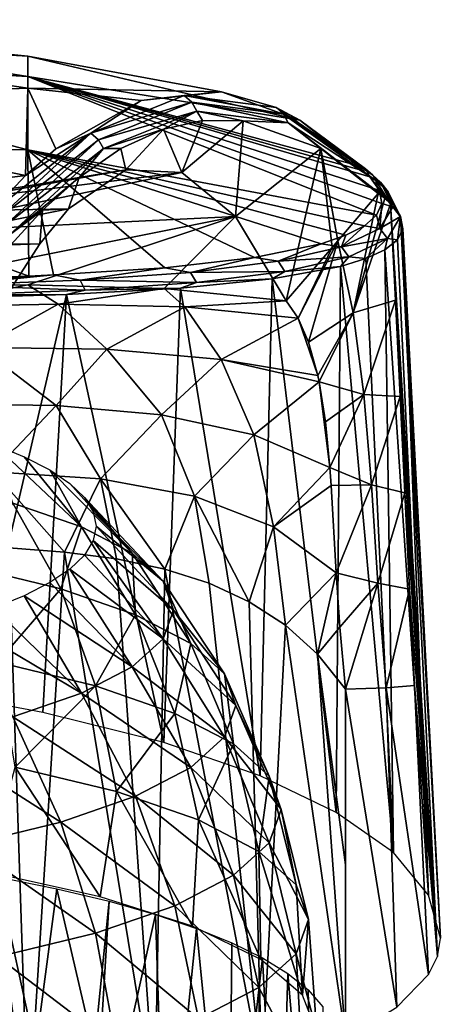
# Model space of a CAD drawing. Header units: millimetres. Extents: x -27 to 27, y -375 to 368.
# Tile 23 of 32: x 15 to 27, y 101 to 129. Entities that reach past the tile are written whole.
import ezdxf

# ---------------------------------------------------------------- set-up
doc = ezdxf.new("R2010")
doc.units = ezdxf.units.MM
doc.header["$LTSCALE"] = 52.148148
for name, color, linetype in [('30', 7, 'CONTINUOUS'), ('31', 7, 'CONTINUOUS'), ('32', 7, 'CONTINUOUS'), ('33', 7, 'CONTINUOUS'), ('34', 7, 'CONTINUOUS'), ('39', 7, 'CONTINUOUS'), ('43', 7, 'CONTINUOUS'), ('44', 7, 'CONTINUOUS'), ('45', 7, 'CONTINUOUS'), ('53', 7, 'CONTINUOUS'), ('54', 7, 'CONTINUOUS'), ('55', 7, 'CONTINUOUS'), ('57', 7, 'CONTINUOUS'), ('6', 7, 'CONTINUOUS')]:
    doc.layers.add(name, color=color, linetype=linetype)

msp = doc.modelspace()

# ---------------------------------------------------------------- linework, layer by layer
at = {"layer": '30', "color": 7, "linetype": 'CONTINUOUS', "true_color": 0xa2afbf}
for points in [[(16.836, 114.34, 10.319), (14.893, 115.012, 7.625), (14.343, 116.679, 11.043), (16.836, 114.34, 10.319)], [(15.213, 116.328, 12.452), (16.836, 114.34, 10.319), (14.343, 116.679, 11.043), (15.213, 116.328, 12.452)], [(15.937, 115.958, 13.937), (16.836, 114.34, 10.319), (15.213, 116.328, 12.452), (15.937, 115.958, 13.937)], [(18.268, 113.597, 13.299), (16.836, 114.34, 10.319), (15.937, 115.958, 13.937), (18.268, 113.597, 13.299)], [(16.507, 115.572, 15.483), (18.268, 113.597, 13.299), (15.937, 115.958, 13.937), (16.507, 115.572, 15.483)], [(16.919, 115.175, 17.076), (18.268, 113.597, 13.299), (16.507, 115.572, 15.483), (16.919, 115.175, 17.076)], [(19.146, 112.805, 16.475), (18.268, 113.597, 13.299), (16.919, 115.175, 17.076), (19.146, 112.805, 16.475)], [(17.167, 114.77, 18.701), (19.146, 112.805, 16.475), (16.919, 115.175, 17.076), (17.167, 114.77, 18.701)], [(16.247, 112.587, 5.85), (13.633, 113.22, 3.313), (14.893, 115.012, 7.625), (16.247, 112.587, 5.85)], [(16.836, 114.34, 10.319), (16.247, 112.587, 5.85), (14.893, 115.012, 7.625), (16.836, 114.34, 10.319)], [(17.25, 114.361, 20.342), (19.146, 112.805, 16.475), (17.167, 114.77, 18.701), (17.25, 114.361, 20.342)], [(18.367, 111.855, 8.788), (16.247, 112.587, 5.85), (16.836, 114.34, 10.319), (18.367, 111.855, 8.788)], [(18.268, 113.597, 13.299), (18.367, 111.855, 8.788), (16.836, 114.34, 10.319), (18.268, 113.597, 13.299)], [(19.441, 111.988, 19.75), (19.146, 112.805, 16.475), (17.25, 114.361, 20.342), (19.441, 111.988, 19.75)], [(19.929, 111.044, 12.039), (18.367, 111.855, 8.788), (18.268, 113.597, 13.299), (19.929, 111.044, 12.039)], [(19.146, 112.805, 16.475), (19.929, 111.044, 12.039), (18.268, 113.597, 13.299), (19.146, 112.805, 16.475)], [(16.247, 112.587, 5.85), (14.46, 110.514, 1.623), (13.633, 113.22, 3.313), (16.247, 112.587, 5.85)], [(17.232, 109.843, 4.313), (14.46, 110.514, 1.623), (16.247, 112.587, 5.85), (17.232, 109.843, 4.313)], [(18.367, 111.855, 8.788), (17.232, 109.843, 4.313), (16.247, 112.587, 5.85), (18.367, 111.855, 8.788)], [(20.886, 110.18, 15.504), (19.929, 111.044, 12.039), (19.146, 112.805, 16.475), (20.886, 110.18, 15.504)], [(19.441, 111.988, 19.75), (20.886, 110.18, 15.504), (19.146, 112.805, 16.475), (19.441, 111.988, 19.75)], [(21.208, 109.289, 19.077), (20.886, 110.18, 15.504), (19.441, 111.988, 19.75), (21.208, 109.289, 19.077)], [(19.481, 109.066, 7.43), (17.232, 109.843, 4.313), (18.367, 111.855, 8.788), (19.481, 109.066, 7.43)], [(19.929, 111.044, 12.039), (19.481, 109.066, 7.43), (18.367, 111.855, 8.788), (19.929, 111.044, 12.039)], [(21.138, 108.206, 10.878), (19.481, 109.066, 7.43), (19.929, 111.044, 12.039), (21.138, 108.206, 10.878)], [(20.886, 110.18, 15.504), (21.138, 108.206, 10.878), (19.929, 111.044, 12.039), (20.886, 110.18, 15.504)], [(17.232, 109.843, 4.313), (14.955, 107.547, 0.275), (14.46, 110.514, 1.623), (17.232, 109.843, 4.313)], [(22.153, 107.29, 14.553), (21.138, 108.206, 10.878), (20.886, 110.18, 15.504), (22.153, 107.29, 14.553)], [(21.208, 109.289, 19.077), (22.153, 107.29, 14.553), (20.886, 110.18, 15.504), (21.208, 109.289, 19.077)], [(17.823, 106.853, 3.057), (14.955, 107.547, 0.275), (17.232, 109.843, 4.313), (17.823, 106.853, 3.057)], [(19.481, 109.066, 7.43), (17.823, 106.853, 3.057), (17.232, 109.843, 4.313), (19.481, 109.066, 7.43)], [(22.495, 106.345, 18.343), (22.153, 107.29, 14.553), (21.208, 109.289, 19.077), (22.495, 106.345, 18.343)], [(20.149, 106.05, 6.281), (17.823, 106.853, 3.057), (19.481, 109.066, 7.43), (20.149, 106.05, 6.281)], [(21.138, 108.206, 10.878), (20.149, 106.05, 6.281), (19.481, 109.066, 7.43), (21.138, 108.206, 10.878)], [(21.863, 105.161, 9.847), (20.149, 106.05, 6.281), (21.138, 108.206, 10.878), (21.863, 105.161, 9.847)], [(22.153, 107.29, 14.553), (21.863, 105.161, 9.847), (21.138, 108.206, 10.878), (22.153, 107.29, 14.553)], [(14.162, 104.586, -1.423), (14.955, 107.547, 0.275), (17.367, 103.879, 1.412), (14.162, 104.586, -1.423)], [(14.955, 107.547, 0.275), (17.823, 106.853, 3.057), (17.367, 103.879, 1.412), (14.955, 107.547, 0.275)], [(22.912, 104.213, 13.648), (21.863, 105.161, 9.847), (22.153, 107.29, 14.553), (22.912, 104.213, 13.648)], [(22.495, 106.345, 18.343), (22.912, 104.213, 13.648), (22.153, 107.29, 14.553), (22.495, 106.345, 18.343)], [(17.367, 103.879, 1.412), (17.823, 106.853, 3.057), (19.98, 103.042, 4.77), (17.367, 103.879, 1.412)], [(17.823, 106.853, 3.057), (20.149, 106.05, 6.281), (19.98, 103.042, 4.77), (17.823, 106.853, 3.057)], [(23.266, 103.235, 17.568), (22.912, 104.213, 13.648), (22.495, 106.345, 18.343), (23.266, 103.235, 17.568)], [(19.98, 103.042, 4.77), (20.149, 106.05, 6.281), (21.913, 102.102, 8.536), (19.98, 103.042, 4.77)], [(20.149, 106.05, 6.281), (21.863, 105.161, 9.847), (21.913, 102.102, 8.536), (20.149, 106.05, 6.281)], [(21.863, 105.161, 9.847), (22.912, 104.213, 13.648), (23.1, 101.093, 12.584), (21.863, 105.161, 9.847)], [(21.913, 102.102, 8.536), (21.863, 105.161, 9.847), (23.1, 101.093, 12.584), (21.913, 102.102, 8.536)], [(22.912, 104.213, 13.648), (23.266, 103.235, 17.568), (23.1, 101.093, 12.584), (22.912, 104.213, 13.648)], [(23.266, 103.235, 17.568), (23.5, 100.049, 16.773), (23.1, 101.093, 12.584), (23.266, 103.235, 17.568)]]:
    msp.add_3dface(points, dxfattribs=at)
at = {"layer": '31', "color": 7, "linetype": 'CONTINUOUS', "true_color": 0xa2afbf}
for points in [[(19.441, 111.988, 19.75), (17.25, 114.361, 20.342), (17.167, 113.952, 21.982), (19.441, 111.988, 19.75)], [(16.919, 113.546, 23.607), (19.146, 111.172, 23.026), (17.167, 113.952, 21.982), (16.919, 113.546, 23.607)], [(19.146, 111.172, 23.026), (19.441, 111.988, 19.75), (17.167, 113.952, 21.982), (19.146, 111.172, 23.026)], [(16.507, 113.149, 25.2), (19.146, 111.172, 23.026), (16.919, 113.546, 23.607), (16.507, 113.149, 25.2)], [(15.937, 112.764, 26.747), (18.268, 110.38, 26.202), (16.507, 113.149, 25.2), (15.937, 112.764, 26.747)], [(18.268, 110.38, 26.202), (19.146, 111.172, 23.026), (16.507, 113.149, 25.2), (18.268, 110.38, 26.202)], [(15.213, 112.393, 28.232), (18.268, 110.38, 26.202), (15.937, 112.764, 26.747), (15.213, 112.393, 28.232)], [(14.343, 112.042, 29.641), (16.836, 109.637, 29.182), (15.213, 112.393, 28.232), (14.343, 112.042, 29.641)], [(16.836, 109.637, 29.182), (18.268, 110.38, 26.202), (15.213, 112.393, 28.232), (16.836, 109.637, 29.182)], [(13.334, 111.713, 30.96), (16.836, 109.637, 29.182), (14.343, 112.042, 29.641), (13.334, 111.713, 30.96)], [(21.208, 109.289, 19.077), (19.441, 111.988, 19.75), (19.146, 111.172, 23.026), (21.208, 109.289, 19.077)], [(14.893, 108.965, 31.875), (16.836, 109.637, 29.182), (13.334, 111.713, 30.96), (14.893, 108.965, 31.875)], [(18.268, 110.38, 26.202), (20.886, 108.398, 22.651), (19.146, 111.172, 23.026), (18.268, 110.38, 26.202)], [(20.886, 108.398, 22.651), (21.208, 109.289, 19.077), (19.146, 111.172, 23.026), (20.886, 108.398, 22.651)], [(16.836, 109.637, 29.182), (19.929, 107.534, 26.116), (18.268, 110.38, 26.202), (16.836, 109.637, 29.182)], [(19.929, 107.534, 26.116), (20.886, 108.398, 22.651), (18.268, 110.38, 26.202), (19.929, 107.534, 26.116)], [(14.893, 108.965, 31.875), (18.367, 106.724, 29.367), (16.836, 109.637, 29.182), (14.893, 108.965, 31.875)], [(18.367, 106.724, 29.367), (19.929, 107.534, 26.116), (16.836, 109.637, 29.182), (18.367, 106.724, 29.367)], [(22.495, 106.345, 18.343), (21.208, 109.289, 19.077), (20.886, 108.398, 22.651), (22.495, 106.345, 18.343)], [(12.496, 108.386, 34.2), (16.247, 105.991, 32.305), (14.893, 108.965, 31.875), (12.496, 108.386, 34.2)], [(16.247, 105.991, 32.305), (18.367, 106.724, 29.367), (14.893, 108.965, 31.875), (16.247, 105.991, 32.305)], [(13.633, 105.359, 34.841), (16.247, 105.991, 32.305), (12.496, 108.386, 34.2), (13.633, 105.359, 34.841)], [(19.929, 107.534, 26.116), (22.153, 105.4, 22.133), (20.886, 108.398, 22.651), (19.929, 107.534, 26.116)], [(22.153, 105.4, 22.133), (22.495, 106.345, 18.343), (20.886, 108.398, 22.651), (22.153, 105.4, 22.133)], [(18.367, 106.724, 29.367), (21.138, 104.484, 25.808), (19.929, 107.534, 26.116), (18.367, 106.724, 29.367)], [(21.138, 104.484, 25.808), (22.153, 105.4, 22.133), (19.929, 107.534, 26.116), (21.138, 104.484, 25.808)], [(16.247, 105.991, 32.305), (19.481, 103.624, 29.257), (18.367, 106.724, 29.367), (16.247, 105.991, 32.305)], [(19.481, 103.624, 29.257), (21.138, 104.484, 25.808), (18.367, 106.724, 29.367), (19.481, 103.624, 29.257)], [(23.266, 103.235, 17.568), (22.495, 106.345, 18.343), (22.153, 105.4, 22.133), (23.266, 103.235, 17.568)], [(13.633, 105.359, 34.841), (17.232, 102.847, 32.373), (16.247, 105.991, 32.305), (13.633, 105.359, 34.841)], [(17.232, 102.847, 32.373), (19.481, 103.624, 29.257), (16.247, 105.991, 32.305), (17.232, 102.847, 32.373)], [(14.46, 102.176, 35.064), (17.232, 102.847, 32.373), (13.633, 105.359, 34.841), (14.46, 102.176, 35.064)], [(21.138, 104.484, 25.808), (22.912, 102.258, 21.488), (22.153, 105.4, 22.133), (21.138, 104.484, 25.808)], [(22.912, 102.258, 21.488), (23.266, 103.235, 17.568), (22.153, 105.4, 22.133), (22.912, 102.258, 21.488)], [(19.481, 103.624, 29.257), (21.863, 101.31, 25.289), (21.138, 104.484, 25.808), (19.481, 103.624, 29.257)], [(21.863, 101.31, 25.289), (22.912, 102.258, 21.488), (21.138, 104.484, 25.808), (21.863, 101.31, 25.289)], [(17.232, 102.847, 32.373), (20.149, 100.421, 28.855), (19.481, 103.624, 29.257), (17.232, 102.847, 32.373)], [(20.149, 100.421, 28.855), (21.863, 101.31, 25.289), (19.481, 103.624, 29.257), (20.149, 100.421, 28.855)], [(23.5, 100.049, 16.773), (23.266, 103.235, 17.568), (22.912, 102.258, 21.488), (23.5, 100.049, 16.773)], [(14.46, 102.176, 35.064), (17.823, 99.618, 32.079), (17.232, 102.847, 32.373), (14.46, 102.176, 35.064)], [(17.823, 99.618, 32.079), (20.149, 100.421, 28.855), (17.232, 102.847, 32.373), (17.823, 99.618, 32.079)], [(21.863, 101.31, 25.289), (23.1, 99.004, 20.963), (22.912, 102.258, 21.488), (21.863, 101.31, 25.289)], [(23.1, 99.004, 20.963), (23.5, 100.049, 16.773), (22.912, 102.258, 21.488), (23.1, 99.004, 20.963)], [(14.955, 98.924, 34.861), (17.823, 99.618, 32.079), (14.46, 102.176, 35.064), (14.955, 98.924, 34.861)], [(20.149, 100.421, 28.855), (21.913, 97.995, 25.01), (21.863, 101.31, 25.289), (20.149, 100.421, 28.855)], [(21.913, 97.995, 25.01), (23.1, 99.004, 20.963), (21.863, 101.31, 25.289), (21.913, 97.995, 25.01)]]:
    msp.add_3dface(points, dxfattribs=at)
at = {"layer": '32', "color": 7, "linetype": 'CONTINUOUS', "true_color": 0xa2afbf}
for points in [[(15.313, 127.664, 54.111), (15.313, 127.082, 36.874), (5.112, 128.691, 48.689), (15.313, 127.664, 54.111)], [(5.112, 128.26, 65.784), (15.313, 127.664, 54.111), (5.112, 128.691, 48.689), (5.112, 128.26, 65.784)], [(5.112, 128.691, 48.689), (15.313, 127.082, 36.874), (5.112, 127.66, 31.62), (5.112, 128.691, 48.689)], [(15.313, 126.75, 71.335), (15.313, 127.664, 54.111), (5.112, 128.26, 65.784), (15.313, 126.75, 71.335)], [(5.112, 126.369, 82.779), (15.313, 126.75, 71.335), (5.112, 128.26, 65.784), (5.112, 126.369, 82.779)], [(15.313, 127.082, 36.874), (15.313, 125.008, 19.752), (5.112, 127.66, 31.62), (15.313, 127.082, 36.874)], [(5.112, 127.66, 31.62), (15.313, 125.008, 19.752), (5.112, 125.173, 14.702), (5.112, 127.66, 31.62)], [(20.801, 126.647, 54.929), (23.016, 125.85, 40.99), (15.313, 127.664, 54.111), (20.801, 126.647, 54.929)], [(15.313, 127.664, 54.111), (23.016, 125.85, 40.99), (15.313, 127.082, 36.874), (15.313, 127.664, 54.111)], [(15.313, 126.75, 71.335), (20.801, 126.647, 54.929), (15.313, 127.664, 54.111), (15.313, 126.75, 71.335)], [(23.016, 125.85, 40.99), (24.656, 124.565, 30.488), (15.313, 127.082, 36.874), (23.016, 125.85, 40.99)], [(15.313, 127.082, 36.874), (24.656, 124.565, 30.488), (24.822, 124.414, 29.534), (15.313, 127.082, 36.874)], [(15.313, 125.008, 19.752), (15.313, 127.082, 36.874), (25.191, 123.16, 21.133), (15.313, 125.008, 19.752)], [(25.191, 123.16, 21.133), (15.313, 127.082, 36.874), (25.338, 123.494, 23.561), (25.191, 123.16, 21.133)], [(25.338, 123.494, 23.561), (15.313, 127.082, 36.874), (25.274, 123.855, 26.005), (25.338, 123.494, 23.561)], [(25.274, 123.855, 26.005), (15.313, 127.082, 36.874), (25.001, 124.243, 28.479), (25.274, 123.855, 26.005)], [(25.001, 124.243, 28.479), (15.313, 127.082, 36.874), (24.822, 124.414, 29.534), (25.001, 124.243, 28.479)], [(15.25, 124.287, 88.792), (15.313, 126.75, 71.335), (5.112, 126.369, 82.779), (15.25, 124.287, 88.792)], [(15.25, 124.287, 88.792), (16.11, 125.042, 83.645), (15.313, 126.75, 71.335), (15.25, 124.287, 88.792)], [(18.522, 126.408, 69.018), (20.801, 126.647, 54.929), (15.313, 126.75, 71.335), (18.522, 126.408, 69.018)], [(16.11, 125.042, 83.645), (18.522, 126.408, 69.018), (15.313, 126.75, 71.335), (16.11, 125.042, 83.645)], [(5.112, 123.032, 99.55), (15.25, 124.287, 88.792), (5.112, 126.369, 82.779), (5.112, 123.032, 99.55)], [(15.313, 125.008, 19.752), (15.346, 121.439, 2.822), (5.112, 125.173, 14.702), (15.313, 125.008, 19.752)], [(5.112, 125.173, 14.702), (15.346, 121.439, 2.822), (12.386, 121.338, 0.798), (5.112, 125.173, 14.702)], [(15.346, 121.439, 2.822), (15.313, 125.008, 19.752), (16.046, 121.471, 3.398), (15.346, 121.439, 2.822)], [(16.046, 121.471, 3.398), (15.313, 125.008, 19.752), (19.197, 121.674, 6.598), (16.046, 121.471, 3.398)], [(19.197, 121.674, 6.598), (15.313, 125.008, 19.752), (21.733, 121.964, 10.273), (19.197, 121.674, 6.598)], [(21.733, 121.964, 10.273), (15.313, 125.008, 19.752), (23.627, 122.354, 14.345), (21.733, 121.964, 10.273)], [(23.627, 122.354, 14.345), (15.313, 125.008, 19.752), (24.325, 122.591, 16.518), (23.627, 122.354, 14.345)], [(24.325, 122.591, 16.518), (15.313, 125.008, 19.752), (24.853, 122.858, 18.781), (24.325, 122.591, 16.518)], [(24.853, 122.858, 18.781), (15.313, 125.008, 19.752), (25.191, 123.16, 21.133), (24.853, 122.858, 18.781)], [(14.154, 123.122, 95.3), (15.25, 124.287, 88.792), (5.112, 123.032, 99.55), (14.154, 123.122, 95.3)]]:
    msp.add_3dface(points, dxfattribs=at)
at = {"layer": '33', "color": 7, "linetype": 'CONTINUOUS', "true_color": 0xa2afbf}
for points in [[(18.091, 124.441, 75.471), (16.468, 123.339, 85.307), (11.4, 123.244, 78.913), (18.091, 124.441, 75.471)], [(19.675, 124.37, 65.582), (18.091, 124.441, 75.471), (11.4, 123.353, 70.837), (19.675, 124.37, 65.582)], [(11.4, 123.353, 70.837), (18.091, 124.441, 75.471), (11.4, 123.244, 78.913), (11.4, 123.353, 70.837)], [(21.197, 123.127, 55.786), (19.675, 124.37, 65.582), (11.4, 122.655, 62.792), (21.197, 123.127, 55.786)], [(11.4, 122.655, 62.792), (19.675, 124.37, 65.582), (11.4, 123.353, 70.837), (11.4, 122.655, 62.792)], [(16.468, 123.339, 85.307), (15.651, 122.351, 90.16), (11.4, 122.327, 86.936), (16.468, 123.339, 85.307)], [(11.4, 123.244, 78.913), (16.468, 123.339, 85.307), (11.4, 122.327, 86.936), (11.4, 123.244, 78.913)], [(11.408, 121.163, 54.877), (21.197, 123.127, 55.786), (11.4, 122.655, 62.792), (11.408, 121.163, 54.877)], [(15.312, 121.192, 52.744), (21.197, 123.127, 55.786), (11.408, 121.163, 54.877), (15.312, 121.192, 52.744)], [(19.18, 121.088, 49.792), (21.197, 123.127, 55.786), (15.312, 121.192, 52.744), (19.18, 121.088, 49.792)], [(22.635, 120.735, 46.228), (21.197, 123.127, 55.786), (19.18, 121.088, 49.792), (22.635, 120.735, 46.228)], [(15.651, 122.351, 90.16), (14.831, 121.077, 94.946), (11.4, 122.327, 86.936), (15.651, 122.351, 90.16)]]:
    msp.add_3dface(points, dxfattribs=at)
at = {"layer": '34', "color": 7, "linetype": 'CONTINUOUS', "true_color": 0xa2afbf}
for points in [[(15.312, 121.192, 52.744), (11.408, 121.163, 54.877), (12.325, 120.574, 52.654), (15.312, 121.192, 52.744)], [(16.175, 120.642, 50.599), (15.312, 121.192, 52.744), (12.325, 120.574, 52.654), (16.175, 120.642, 50.599)], [(19.18, 121.088, 49.792), (15.312, 121.192, 52.744), (16.175, 120.642, 50.599), (19.18, 121.088, 49.792)], [(19.762, 120.565, 47.933), (19.18, 121.088, 49.792), (16.175, 120.642, 50.599), (19.762, 120.565, 47.933)], [(22.635, 120.735, 46.228), (19.18, 121.088, 49.792), (19.762, 120.565, 47.933), (22.635, 120.735, 46.228)], [(16.175, 120.642, 50.599), (12.325, 120.574, 52.654), (13.962, 119.421, 49.73), (16.175, 120.642, 50.599)], [(17.55, 119.371, 47.348), (16.175, 120.642, 50.599), (13.962, 119.421, 49.73), (17.55, 119.371, 47.348)], [(19.762, 120.565, 47.933), (16.175, 120.642, 50.599), (17.55, 119.371, 47.348), (19.762, 120.565, 47.933)], [(22.968, 120.247, 44.735), (22.635, 120.735, 46.228), (19.762, 120.565, 47.933), (22.968, 120.247, 44.735)], [(20.79, 119.081, 44.381), (19.762, 120.565, 47.933), (17.55, 119.371, 47.348), (20.79, 119.081, 44.381)], [(22.968, 120.247, 44.735), (19.762, 120.565, 47.933), (20.79, 119.081, 44.381), (22.968, 120.247, 44.735)], [(23.533, 118.627, 41.244), (22.968, 120.247, 44.735), (20.79, 119.081, 44.381), (23.533, 118.627, 41.244)], [(23.27, 119.571, 43.081), (22.968, 120.247, 44.735), (23.533, 118.627, 41.244), (23.27, 119.571, 43.081)], [(16.114, 117.773, 46.502), (13.962, 119.421, 49.73), (12.821, 117.822, 48.565), (16.114, 117.773, 46.502)], [(17.55, 119.371, 47.348), (13.962, 119.421, 49.73), (16.114, 117.773, 46.502), (17.55, 119.371, 47.348)], [(19.105, 117.516, 43.945), (17.55, 119.371, 47.348), (16.114, 117.773, 46.502), (19.105, 117.516, 43.945)], [(20.79, 119.081, 44.381), (17.55, 119.371, 47.348), (19.105, 117.516, 43.945), (20.79, 119.081, 44.381)], [(21.713, 116.95, 40.952), (20.79, 119.081, 44.381), (19.105, 117.516, 43.945), (21.713, 116.95, 40.952)], [(23.572, 118.442, 40.928), (23.533, 118.627, 41.244), (20.79, 119.081, 44.381), (23.572, 118.442, 40.928)], [(23.572, 118.442, 40.928), (20.79, 119.081, 44.381), (21.713, 116.95, 40.952), (23.572, 118.442, 40.928)], [(23.867, 116.022, 37.662), (23.572, 118.442, 40.928), (21.713, 116.95, 40.952), (23.867, 116.022, 37.662)], [(23.745, 117.318, 39.241), (23.572, 118.442, 40.928), (23.867, 116.022, 37.662), (23.745, 117.318, 39.241)], [(16.114, 117.773, 46.502), (12.821, 117.822, 48.565), (14.335, 115.895, 46.329), (16.114, 117.773, 46.502)], [(17.371, 115.697, 44.036), (16.114, 117.773, 46.502), (14.335, 115.895, 46.329), (17.371, 115.697, 44.036)], [(19.105, 117.516, 43.945), (16.114, 117.773, 46.502), (17.371, 115.697, 44.036), (19.105, 117.516, 43.945)], [(20.037, 115.211, 41.315), (19.105, 117.516, 43.945), (17.371, 115.697, 44.036), (20.037, 115.211, 41.315)], [(21.713, 116.95, 40.952), (19.105, 117.516, 43.945), (20.037, 115.211, 41.315), (21.713, 116.95, 40.952)], [(22.274, 114.344, 38.256), (21.713, 116.95, 40.952), (20.037, 115.211, 41.315), (22.274, 114.344, 38.256)], [(23.867, 116.022, 37.662), (21.713, 116.95, 40.952), (22.274, 114.344, 38.256), (23.867, 116.022, 37.662)], [(17.371, 115.697, 44.036), (14.335, 115.895, 46.329), (16.352, 113.631, 44.024), (17.371, 115.697, 44.036)], [(16.352, 113.631, 44.024), (14.335, 115.895, 46.329), (14.776, 113.747, 45.2), (16.352, 113.631, 44.024)], [(23.903, 115.511, 37.12), (23.867, 116.022, 37.662), (22.274, 114.344, 38.256), (23.903, 115.511, 37.12)], [(17.831, 113.437, 42.728), (17.371, 115.697, 44.036), (16.352, 113.631, 44.024), (17.831, 113.437, 42.728)], [(20.037, 115.211, 41.315), (17.371, 115.697, 44.036), (19.199, 113.146, 41.325), (20.037, 115.211, 41.315)], [(19.199, 113.146, 41.325), (17.371, 115.697, 44.036), (17.831, 113.437, 42.728), (19.199, 113.146, 41.325)], [(24.049, 113.038, 34.979), (23.903, 115.511, 37.12), (22.274, 114.344, 38.256), (24.049, 113.038, 34.979)], [(20.452, 112.749, 39.828), (20.037, 115.211, 41.315), (19.199, 113.146, 41.325), (20.452, 112.749, 39.828)], [(22.274, 114.344, 38.256), (20.037, 115.211, 41.315), (21.589, 112.224, 38.241), (22.274, 114.344, 38.256)], [(21.589, 112.224, 38.241), (20.037, 115.211, 41.315), (20.452, 112.749, 39.828), (21.589, 112.224, 38.241)], [(22.611, 111.562, 36.574), (22.274, 114.344, 38.256), (21.589, 112.224, 38.241), (22.611, 111.562, 36.574)], [(24.049, 113.038, 34.979), (22.274, 114.344, 38.256), (22.611, 111.562, 36.574), (24.049, 113.038, 34.979)], [(23.52, 110.736, 34.825), (24.049, 113.038, 34.979), (22.611, 111.562, 36.574), (23.52, 110.736, 34.825)], [(24.154, 111.503, 33.958), (24.049, 113.038, 34.979), (23.52, 110.736, 34.825), (24.154, 111.503, 33.958)], [(24.318, 109.747, 33.004), (24.154, 111.503, 33.958), (23.52, 110.736, 34.825), (24.318, 109.747, 33.004)]]:
    msp.add_3dface(points, dxfattribs=at)
at = {"layer": '39', "color": 7, "linetype": 'CONTINUOUS', "true_color": 0xa2afbf}
for points in [[(25.726, 120.753, 28.014), (26.917, 102.189, 21.208), (25.592, 123.483, 28.694), (25.726, 120.753, 28.014)], [(25.592, 123.483, 28.694), (26.917, 102.189, 21.208), (25.872, 123.117, 26.164), (25.592, 123.483, 28.694)], [(26.917, 102.189, 21.208), (27, 102.701, 19.156), (25.872, 123.117, 26.164), (26.917, 102.189, 21.208)], [(25.872, 123.117, 26.164), (27, 102.701, 19.156), (25.934, 122.776, 23.649), (25.872, 123.117, 26.164)], [(25.784, 122.462, 21.164), (25.934, 122.776, 23.649), (26.663, 103.922, 15.162), (25.784, 122.462, 21.164)], [(25.934, 122.776, 23.649), (27, 102.701, 19.156), (26.663, 103.922, 15.162), (25.934, 122.776, 23.649)], [(25.432, 122.18, 18.752), (25.784, 122.462, 21.164), (26.663, 103.922, 15.162), (25.432, 122.18, 18.752)], [(24.892, 121.932, 16.436), (25.432, 122.18, 18.752), (25.671, 105.126, 11.224), (24.892, 121.932, 16.436)], [(25.671, 105.126, 11.224), (25.432, 122.18, 18.752), (26.663, 103.922, 15.162), (25.671, 105.126, 11.224)], [(24.174, 121.712, 14.208), (24.892, 121.932, 16.436), (25.671, 105.126, 11.224), (24.174, 121.712, 14.208)], [(22.234, 121.355, 10.039), (24.174, 121.712, 14.208), (24.053, 106.264, 7.504), (22.234, 121.355, 10.039)], [(24.053, 106.264, 7.504), (24.174, 121.712, 14.208), (25.671, 105.126, 11.224), (24.053, 106.264, 7.504)], [(19.638, 121.095, 6.276), (22.234, 121.355, 10.039), (21.893, 107.299, 4.118), (19.638, 121.095, 6.276)], [(21.893, 107.299, 4.118), (22.234, 121.355, 10.039), (24.053, 106.264, 7.504), (21.893, 107.299, 4.118)], [(12.67, 120.803, 0.34), (16.414, 120.917, 3.001), (13.743, 109.471, -2.99), (12.67, 120.803, 0.34)], [(13.743, 109.471, -2.99), (16.414, 120.917, 3.001), (15.736, 109.092, -1.746), (13.743, 109.471, -2.99)], [(15.736, 109.092, -1.746), (16.414, 120.917, 3.001), (19.17, 108.237, 1.049), (15.736, 109.092, -1.746)], [(16.414, 120.917, 3.001), (19.638, 121.095, 6.276), (19.17, 108.237, 1.049), (16.414, 120.917, 3.001)], [(19.17, 108.237, 1.049), (19.638, 121.095, 6.276), (21.893, 107.299, 4.118), (19.17, 108.237, 1.049)], [(25.861, 118.028, 27.334), (26.917, 102.189, 21.208), (25.726, 120.753, 28.014), (25.861, 118.028, 27.334)], [(25.995, 115.302, 26.654), (26.917, 102.189, 21.208), (25.861, 118.028, 27.334), (25.995, 115.302, 26.654)], [(26.13, 112.577, 25.975), (26.917, 102.189, 21.208), (25.995, 115.302, 26.654), (26.13, 112.577, 25.975)], [(26.264, 109.852, 25.295), (26.917, 102.189, 21.208), (26.13, 112.577, 25.975), (26.264, 109.852, 25.295)], [(26.667, 101.678, 23.258), (26.917, 102.189, 21.208), (26.264, 109.852, 25.295), (26.667, 101.678, 23.258)]]:
    msp.add_3dface(points, dxfattribs=at)
at = {"layer": '43', "color": 7, "linetype": 'CONTINUOUS', "true_color": 0xa2afbf}
for points in [[(19.158, 125.591, 69.11), (19.675, 124.37, 65.582), (20.261, 125.839, 62.299), (19.158, 125.591, 69.11)], [(20.261, 125.839, 62.299), (19.675, 124.37, 65.582), (21.416, 125.833, 55.096), (20.261, 125.839, 62.299)], [(19.675, 124.37, 65.582), (21.197, 123.127, 55.786), (21.416, 125.833, 55.096), (19.675, 124.37, 65.582)], [(21.416, 125.833, 55.096), (21.197, 123.127, 55.786), (23.612, 125.046, 41.215), (21.416, 125.833, 55.096)], [(17.953, 125.044, 76.482), (18.091, 124.441, 75.471), (19.158, 125.591, 69.11), (17.953, 125.044, 76.482)], [(18.091, 124.441, 75.471), (19.675, 124.37, 65.582), (19.158, 125.591, 69.11), (18.091, 124.441, 75.471)], [(16.768, 124.229, 83.661), (18.091, 124.441, 75.471), (17.953, 125.044, 76.482), (16.768, 124.229, 83.661)], [(21.197, 123.127, 55.786), (22.635, 120.735, 46.228), (23.612, 125.046, 41.215), (21.197, 123.127, 55.786)], [(23.612, 125.046, 41.215), (22.635, 120.735, 46.228), (23.934, 122.249, 38.511), (23.612, 125.046, 41.215)], [(25.241, 123.77, 30.75), (23.612, 125.046, 41.215), (24.097, 122.438, 37.546), (25.241, 123.77, 30.75)], [(24.097, 122.438, 37.546), (23.612, 125.046, 41.215), (23.934, 122.249, 38.511), (24.097, 122.438, 37.546)], [(16.468, 123.339, 85.307), (18.091, 124.441, 75.471), (16.768, 124.229, 83.661), (16.468, 123.339, 85.307)], [(15.735, 123.299, 89.863), (16.468, 123.339, 85.307), (16.768, 124.229, 83.661), (15.735, 123.299, 89.863)], [(14.831, 122.317, 95.256), (15.651, 122.351, 90.16), (15.735, 123.299, 89.863), (14.831, 122.317, 95.256)], [(15.651, 122.351, 90.16), (16.468, 123.339, 85.307), (15.735, 123.299, 89.863), (15.651, 122.351, 90.16)], [(14.831, 121.077, 94.946), (15.651, 122.351, 90.16), (14.831, 122.317, 95.256), (14.831, 121.077, 94.946)]]:
    msp.add_3dface(points, dxfattribs=at)
at = {"layer": '44', "color": 7, "linetype": 'CONTINUOUS', "true_color": 0xa2afbf}
for points in [[(25.241, 123.77, 30.75), (24.097, 122.438, 37.546), (24.53, 120.394, 35.559), (25.241, 123.77, 30.75)], [(25.423, 123.646, 29.696), (25.241, 123.77, 30.75), (24.53, 120.394, 35.559), (25.423, 123.646, 29.696)], [(25.249, 123.804, 30.702), (25.241, 123.77, 30.75), (25.423, 123.646, 29.696), (25.249, 123.804, 30.702)], [(25.592, 123.483, 28.694), (25.423, 123.646, 29.696), (24.53, 120.394, 35.559), (25.592, 123.483, 28.694)], [(25.726, 120.753, 28.014), (25.592, 123.483, 28.694), (24.53, 120.394, 35.559), (25.726, 120.753, 28.014)], [(22.968, 120.247, 44.735), (24.097, 122.438, 37.546), (23.934, 122.249, 38.511), (22.968, 120.247, 44.735)], [(22.968, 120.247, 44.735), (23.27, 119.571, 43.081), (24.097, 122.438, 37.546), (22.968, 120.247, 44.735)], [(24.097, 122.438, 37.546), (23.27, 119.571, 43.081), (24.53, 120.394, 35.559), (24.097, 122.438, 37.546)], [(22.635, 120.735, 46.228), (22.968, 120.247, 44.735), (23.934, 122.249, 38.511), (22.635, 120.735, 46.228)], [(24.833, 118.091, 33.675), (25.726, 120.753, 28.014), (24.53, 120.394, 35.559), (24.833, 118.091, 33.675)], [(25.861, 118.028, 27.334), (25.726, 120.753, 28.014), (24.833, 118.091, 33.675), (25.861, 118.028, 27.334)], [(23.27, 119.571, 43.081), (23.533, 118.627, 41.244), (24.53, 120.394, 35.559), (23.27, 119.571, 43.081)], [(23.533, 118.627, 41.244), (23.572, 118.442, 40.928), (24.53, 120.394, 35.559), (23.533, 118.627, 41.244)], [(23.572, 118.442, 40.928), (24.833, 118.091, 33.675), (24.53, 120.394, 35.559), (23.572, 118.442, 40.928)], [(23.572, 118.442, 40.928), (23.745, 117.318, 39.241), (24.833, 118.091, 33.675), (23.572, 118.442, 40.928)], [(23.745, 117.318, 39.241), (23.867, 116.022, 37.662), (24.833, 118.091, 33.675), (23.745, 117.318, 39.241)], [(23.867, 116.022, 37.662), (25.047, 115.534, 31.955), (24.833, 118.091, 33.675), (23.867, 116.022, 37.662)], [(25.047, 115.534, 31.955), (25.861, 118.028, 27.334), (24.833, 118.091, 33.675), (25.047, 115.534, 31.955)], [(25.995, 115.302, 26.654), (25.861, 118.028, 27.334), (25.047, 115.534, 31.955), (25.995, 115.302, 26.654)], [(23.867, 116.022, 37.662), (23.903, 115.511, 37.12), (25.047, 115.534, 31.955), (23.867, 116.022, 37.662)], [(23.903, 115.511, 37.12), (24.049, 113.038, 34.979), (25.047, 115.534, 31.955), (23.903, 115.511, 37.12)], [(24.049, 113.038, 34.979), (25.232, 112.748, 30.454), (25.047, 115.534, 31.955), (24.049, 113.038, 34.979)], [(25.232, 112.748, 30.454), (25.995, 115.302, 26.654), (25.047, 115.534, 31.955), (25.232, 112.748, 30.454)], [(26.13, 112.577, 25.975), (25.995, 115.302, 26.654), (25.232, 112.748, 30.454), (26.13, 112.577, 25.975)], [(24.049, 113.038, 34.979), (24.154, 111.503, 33.958), (25.232, 112.748, 30.454), (24.049, 113.038, 34.979)], [(24.154, 111.503, 33.958), (24.318, 109.747, 33.004), (25.232, 112.748, 30.454), (24.154, 111.503, 33.958)], [(24.318, 109.747, 33.004), (25.464, 109.786, 29.204), (25.232, 112.748, 30.454), (24.318, 109.747, 33.004)], [(25.464, 109.786, 29.204), (26.13, 112.577, 25.975), (25.232, 112.748, 30.454), (25.464, 109.786, 29.204)], [(26.264, 109.852, 25.295), (26.13, 112.577, 25.975), (25.464, 109.786, 29.204), (26.264, 109.852, 25.295)]]:
    msp.add_3dface(points, dxfattribs=at)
at = {"layer": '45', "color": 7, "linetype": 'CONTINUOUS', "true_color": 0xa2afbf}
for points in [[(25.464, 109.786, 29.204), (24.318, 109.747, 33.004), (25.766, 100.75, 26.982), (25.464, 109.786, 29.204)], [(26.667, 101.678, 23.258), (26.264, 109.852, 25.295), (25.464, 109.786, 29.204), (26.667, 101.678, 23.258)], [(26.667, 101.678, 23.258), (25.464, 109.786, 29.204), (25.766, 100.75, 26.982), (26.667, 101.678, 23.258)], [(24.318, 99.863, 30.54), (24.318, 109.747, 33.004), (24.315, 104.782, 31.773), (24.318, 99.863, 30.54)], [(24.318, 109.747, 33.004), (24.318, 99.863, 30.54), (25.766, 100.75, 26.982), (24.318, 109.747, 33.004)]]:
    msp.add_3dface(points, dxfattribs=at)
at = {"layer": '53', "color": 7, "linetype": 'CONTINUOUS', "true_color": 0xa2afbf}
for points in [[(19.748, 126.544, 63.011), (18.522, 126.408, 69.018), (17.1, 125.481, 79.247), (19.748, 126.544, 63.011)], [(19.748, 126.544, 63.011), (17.1, 125.481, 79.247), (19.962, 126.357, 63.042), (19.748, 126.544, 63.011)], [(20.801, 126.647, 54.929), (18.522, 126.408, 69.018), (19.748, 126.544, 63.011), (20.801, 126.647, 54.929)], [(22.347, 126.207, 46.735), (20.801, 126.647, 54.929), (19.748, 126.544, 63.011), (22.347, 126.207, 46.735)], [(22.347, 126.207, 46.735), (19.748, 126.544, 63.011), (22.558, 126.021, 46.782), (22.347, 126.207, 46.735)], [(22.558, 126.021, 46.782), (19.748, 126.544, 63.011), (19.962, 126.357, 63.042), (22.558, 126.021, 46.782)], [(23.016, 125.85, 40.99), (20.801, 126.647, 54.929), (22.347, 126.207, 46.735), (23.016, 125.85, 40.99)], [(18.522, 126.408, 69.018), (16.11, 125.042, 83.645), (17.1, 125.481, 79.247), (18.522, 126.408, 69.018)], [(19.962, 126.357, 63.042), (17.1, 125.481, 79.247), (17.317, 125.295, 79.263), (19.962, 126.357, 63.042)], [(20.098, 126.106, 63.059), (19.962, 126.357, 63.042), (17.317, 125.295, 79.263), (20.098, 126.106, 63.059)], [(20.098, 126.106, 63.059), (22.69, 125.77, 46.82), (19.962, 126.357, 63.042), (20.098, 126.106, 63.059)], [(22.69, 125.77, 46.82), (22.558, 126.021, 46.782), (19.962, 126.357, 63.042), (22.69, 125.77, 46.82)], [(24.877, 124.476, 30.538), (23.016, 125.85, 40.99), (22.347, 126.207, 46.735), (24.877, 124.476, 30.538)], [(24.877, 124.476, 30.538), (22.347, 126.207, 46.735), (25.086, 124.291, 30.601), (24.877, 124.476, 30.538)], [(25.086, 124.291, 30.601), (22.347, 126.207, 46.735), (22.558, 126.021, 46.782), (25.086, 124.291, 30.601)], [(17.455, 125.045, 79.259), (20.098, 126.106, 63.059), (17.317, 125.295, 79.263), (17.455, 125.045, 79.259)], [(17.455, 125.045, 79.259), (19.158, 125.591, 69.11), (20.098, 126.106, 63.059), (17.455, 125.045, 79.259)], [(19.158, 125.591, 69.11), (20.261, 125.839, 62.299), (20.098, 126.106, 63.059), (19.158, 125.591, 69.11)], [(20.261, 125.839, 62.299), (21.416, 125.833, 55.096), (20.098, 126.106, 63.059), (20.261, 125.839, 62.299)], [(20.098, 126.106, 63.059), (21.416, 125.833, 55.096), (22.69, 125.77, 46.82), (20.098, 126.106, 63.059)], [(22.69, 125.77, 46.82), (25.176, 124.143, 30.638), (22.558, 126.021, 46.782), (22.69, 125.77, 46.82)], [(25.086, 124.291, 30.601), (22.558, 126.021, 46.782), (25.176, 124.143, 30.638), (25.086, 124.291, 30.601)], [(21.416, 125.833, 55.096), (23.612, 125.046, 41.215), (22.69, 125.77, 46.82), (21.416, 125.833, 55.096)], [(23.612, 125.046, 41.215), (25.241, 123.77, 30.75), (22.69, 125.77, 46.82), (23.612, 125.046, 41.215)], [(25.241, 123.77, 30.75), (25.249, 123.804, 30.702), (22.69, 125.77, 46.82), (25.241, 123.77, 30.75)], [(22.69, 125.77, 46.82), (25.249, 123.804, 30.702), (25.176, 124.143, 30.638), (22.69, 125.77, 46.82)], [(24.656, 124.565, 30.488), (23.016, 125.85, 40.99), (24.877, 124.476, 30.538), (24.656, 124.565, 30.488)], [(15.25, 124.287, 88.792), (14.154, 123.122, 95.3), (17.1, 125.481, 79.247), (15.25, 124.287, 88.792)], [(14.154, 123.122, 95.3), (14.422, 123.024, 95.326), (17.1, 125.481, 79.247), (14.154, 123.122, 95.3)], [(17.1, 125.481, 79.247), (14.422, 123.024, 95.326), (17.317, 125.295, 79.263), (17.1, 125.481, 79.247)], [(16.11, 125.042, 83.645), (15.25, 124.287, 88.792), (17.1, 125.481, 79.247), (16.11, 125.042, 83.645)], [(17.953, 125.044, 76.482), (19.158, 125.591, 69.11), (17.455, 125.045, 79.259), (17.953, 125.044, 76.482)], [(14.422, 123.024, 95.326), (14.64, 122.841, 95.327), (17.317, 125.295, 79.263), (14.422, 123.024, 95.326)], [(14.64, 122.841, 95.327), (17.455, 125.045, 79.259), (17.317, 125.295, 79.263), (14.64, 122.841, 95.327)], [(14.64, 122.841, 95.327), (14.783, 122.594, 95.302), (17.455, 125.045, 79.259), (14.64, 122.841, 95.327)], [(14.783, 122.594, 95.302), (16.768, 124.229, 83.661), (17.455, 125.045, 79.259), (14.783, 122.594, 95.302)], [(16.768, 124.229, 83.661), (17.953, 125.044, 76.482), (17.455, 125.045, 79.259), (16.768, 124.229, 83.661)], [(15.735, 123.299, 89.863), (16.768, 124.229, 83.661), (14.783, 122.594, 95.302), (15.735, 123.299, 89.863)], [(14.831, 122.317, 95.256), (15.735, 123.299, 89.863), (14.783, 122.594, 95.302), (14.831, 122.317, 95.256)]]:
    msp.add_3dface(points, dxfattribs=at)
at = {"layer": '54', "color": 7, "linetype": 'CONTINUOUS', "true_color": 0xa2afbf}
for points in [[(25.274, 123.855, 26.005), (25.001, 124.243, 28.479), (25.654, 123.398, 24.029), (25.274, 123.855, 26.005)], [(25.654, 123.398, 24.029), (25.001, 124.243, 28.479), (25.309, 124.091, 28.552), (25.654, 123.398, 24.029)], [(25.654, 123.398, 24.029), (25.309, 124.091, 28.552), (25.867, 123.121, 24.069), (25.654, 123.398, 24.029)], [(25.867, 123.121, 24.069), (25.309, 124.091, 28.552), (25.52, 123.82, 28.629), (25.867, 123.121, 24.069)], [(25.338, 123.494, 23.561), (25.274, 123.855, 26.005), (25.654, 123.398, 24.029), (25.338, 123.494, 23.561)], [(25.592, 123.483, 28.694), (25.872, 123.117, 26.164), (25.52, 123.82, 28.629), (25.592, 123.483, 28.694)], [(25.872, 123.117, 26.164), (25.867, 123.121, 24.069), (25.52, 123.82, 28.629), (25.872, 123.117, 26.164)], [(25.191, 123.16, 21.133), (25.338, 123.494, 23.561), (25.29, 122.785, 19.496), (25.191, 123.16, 21.133)], [(25.29, 122.785, 19.496), (25.338, 123.494, 23.561), (25.654, 123.398, 24.029), (25.29, 122.785, 19.496)], [(24.853, 122.858, 18.781), (25.191, 123.16, 21.133), (25.29, 122.785, 19.496), (24.853, 122.858, 18.781)], [(25.29, 122.785, 19.496), (25.654, 123.398, 24.029), (25.867, 123.121, 24.069), (25.29, 122.785, 19.496)], [(24.325, 122.591, 16.518), (24.853, 122.858, 18.781), (24.204, 122.268, 15.066), (24.325, 122.591, 16.518)], [(24.204, 122.268, 15.066), (24.853, 122.858, 18.781), (25.29, 122.785, 19.496), (24.204, 122.268, 15.066)], [(25.5, 122.503, 19.498), (25.29, 122.785, 19.496), (25.867, 123.121, 24.069), (25.5, 122.503, 19.498)], [(25.784, 122.462, 21.164), (25.5, 122.503, 19.498), (25.867, 123.121, 24.069), (25.784, 122.462, 21.164)], [(25.934, 122.776, 23.649), (25.784, 122.462, 21.164), (25.867, 123.121, 24.069), (25.934, 122.776, 23.649)], [(25.872, 123.117, 26.164), (25.934, 122.776, 23.649), (25.867, 123.121, 24.069), (25.872, 123.117, 26.164)], [(23.627, 122.354, 14.345), (24.325, 122.591, 16.518), (24.204, 122.268, 15.066), (23.627, 122.354, 14.345)], [(24.204, 122.268, 15.066), (25.29, 122.785, 19.496), (25.5, 122.503, 19.498), (24.204, 122.268, 15.066)], [(21.733, 121.964, 10.273), (23.627, 122.354, 14.345), (22.405, 121.855, 10.862), (21.733, 121.964, 10.273)], [(22.405, 121.855, 10.862), (23.627, 122.354, 14.345), (24.204, 122.268, 15.066), (22.405, 121.855, 10.862)], [(24.406, 121.983, 15.029), (24.204, 122.268, 15.066), (25.5, 122.503, 19.498), (24.406, 121.983, 15.029)], [(24.892, 121.932, 16.436), (24.406, 121.983, 15.029), (25.5, 122.503, 19.498), (24.892, 121.932, 16.436)], [(25.432, 122.18, 18.752), (24.892, 121.932, 16.436), (25.5, 122.503, 19.498), (25.432, 122.18, 18.752)], [(25.784, 122.462, 21.164), (25.432, 122.18, 18.752), (25.5, 122.503, 19.498), (25.784, 122.462, 21.164)], [(22.405, 121.855, 10.862), (24.204, 122.268, 15.066), (24.406, 121.983, 15.029), (22.405, 121.855, 10.862)], [(19.197, 121.674, 6.598), (21.733, 121.964, 10.273), (19.919, 121.543, 7.011), (19.197, 121.674, 6.598)], [(19.919, 121.543, 7.011), (21.733, 121.964, 10.273), (22.405, 121.855, 10.862), (19.919, 121.543, 7.011)], [(19.919, 121.543, 7.011), (22.405, 121.855, 10.862), (22.594, 121.568, 10.787), (19.919, 121.543, 7.011)], [(22.594, 121.568, 10.787), (22.405, 121.855, 10.862), (24.406, 121.983, 15.029), (22.594, 121.568, 10.787)], [(24.174, 121.712, 14.208), (22.594, 121.568, 10.787), (24.406, 121.983, 15.029), (24.174, 121.712, 14.208)], [(24.892, 121.932, 16.436), (24.174, 121.712, 14.208), (24.406, 121.983, 15.029), (24.892, 121.932, 16.436)], [(15.346, 121.439, 2.822), (16.046, 121.471, 3.398), (13.123, 121.183, 0.884), (15.346, 121.439, 2.822)], [(13.123, 121.183, 0.884), (16.046, 121.471, 3.398), (16.795, 121.325, 3.648), (13.123, 121.183, 0.884)], [(16.046, 121.471, 3.398), (19.197, 121.674, 6.598), (16.795, 121.325, 3.648), (16.046, 121.471, 3.398)], [(16.795, 121.325, 3.648), (19.197, 121.674, 6.598), (19.919, 121.543, 7.011), (16.795, 121.325, 3.648)], [(16.795, 121.325, 3.648), (19.919, 121.543, 7.011), (20.089, 121.255, 6.901), (16.795, 121.325, 3.648)], [(20.089, 121.255, 6.901), (19.919, 121.543, 7.011), (22.594, 121.568, 10.787), (20.089, 121.255, 6.901)], [(22.234, 121.355, 10.039), (20.089, 121.255, 6.901), (22.594, 121.568, 10.787), (22.234, 121.355, 10.039)], [(24.174, 121.712, 14.208), (22.234, 121.355, 10.039), (22.594, 121.568, 10.787), (24.174, 121.712, 14.208)], [(12.386, 121.338, 0.798), (15.346, 121.439, 2.822), (13.123, 121.183, 0.884), (12.386, 121.338, 0.798)], [(13.123, 121.183, 0.884), (16.795, 121.325, 3.648), (16.939, 121.038, 3.504), (13.123, 121.183, 0.884)], [(13.236, 120.896, 0.714), (13.123, 121.183, 0.884), (16.939, 121.038, 3.504), (13.236, 120.896, 0.714)], [(16.939, 121.038, 3.504), (16.795, 121.325, 3.648), (20.089, 121.255, 6.901), (16.939, 121.038, 3.504)], [(19.638, 121.095, 6.276), (16.939, 121.038, 3.504), (20.089, 121.255, 6.901), (19.638, 121.095, 6.276)], [(22.234, 121.355, 10.039), (19.638, 121.095, 6.276), (20.089, 121.255, 6.901), (22.234, 121.355, 10.039)], [(16.414, 120.917, 3.001), (12.67, 120.803, 0.34), (13.236, 120.896, 0.714), (16.414, 120.917, 3.001)], [(16.414, 120.917, 3.001), (13.236, 120.896, 0.714), (16.939, 121.038, 3.504), (16.414, 120.917, 3.001)], [(19.638, 121.095, 6.276), (16.414, 120.917, 3.001), (16.939, 121.038, 3.504), (19.638, 121.095, 6.276)]]:
    msp.add_3dface(points, dxfattribs=at)
at = {"layer": '55', "color": 7, "linetype": 'CONTINUOUS', "true_color": 0xa2afbf}
for points in [[(24.822, 124.414, 29.534), (24.656, 124.565, 30.488), (24.877, 124.476, 30.538), (24.822, 124.414, 29.534)], [(25.001, 124.243, 28.479), (24.822, 124.414, 29.534), (24.877, 124.476, 30.538), (25.001, 124.243, 28.479)], [(25.001, 124.243, 28.479), (24.877, 124.476, 30.538), (25.309, 124.091, 28.552), (25.001, 124.243, 28.479)], [(24.877, 124.476, 30.538), (25.086, 124.291, 30.601), (25.309, 124.091, 28.552), (24.877, 124.476, 30.538)], [(25.086, 124.291, 30.601), (25.176, 124.143, 30.638), (25.52, 123.82, 28.629), (25.086, 124.291, 30.601)], [(25.309, 124.091, 28.552), (25.086, 124.291, 30.601), (25.52, 123.82, 28.629), (25.309, 124.091, 28.552)], [(25.249, 123.804, 30.702), (25.592, 123.483, 28.694), (25.176, 124.143, 30.638), (25.249, 123.804, 30.702)], [(25.176, 124.143, 30.638), (25.592, 123.483, 28.694), (25.52, 123.82, 28.629), (25.176, 124.143, 30.638)], [(25.592, 123.483, 28.694), (25.249, 123.804, 30.702), (25.423, 123.646, 29.696), (25.592, 123.483, 28.694)]]:
    msp.add_3dface(points, dxfattribs=at)
at = {"layer": '57', "color": 7, "linetype": 'CONTINUOUS', "true_color": 0xa2afbf}
for points in [[(15.329, 97.324, 40.722), (11.364, 113.811, 47.167), (11.286, 96.767, 42.955), (15.329, 97.324, 40.722)], [(13.111, 113.803, 46.249), (11.364, 113.811, 47.167), (15.329, 97.324, 40.722), (13.111, 113.803, 46.249)], [(14.776, 113.747, 45.2), (13.111, 113.803, 46.249), (15.329, 97.324, 40.722), (14.776, 113.747, 45.2)], [(16.352, 113.631, 44.024), (14.776, 113.747, 45.2), (15.329, 97.324, 40.722), (16.352, 113.631, 44.024)], [(18.917, 98.04, 37.849), (16.352, 113.631, 44.024), (15.329, 97.324, 40.722), (18.917, 98.04, 37.849)], [(17.831, 113.437, 42.728), (16.352, 113.631, 44.024), (18.917, 98.04, 37.849), (17.831, 113.437, 42.728)], [(19.199, 113.146, 41.325), (17.831, 113.437, 42.728), (18.917, 98.04, 37.849), (19.199, 113.146, 41.325)], [(21.943, 98.895, 34.421), (19.199, 113.146, 41.325), (18.917, 98.04, 37.849), (21.943, 98.895, 34.421)], [(20.452, 112.749, 39.828), (19.199, 113.146, 41.325), (21.943, 98.895, 34.421), (20.452, 112.749, 39.828)], [(21.589, 112.224, 38.241), (20.452, 112.749, 39.828), (21.943, 98.895, 34.421), (21.589, 112.224, 38.241)], [(22.611, 111.562, 36.574), (21.589, 112.224, 38.241), (21.943, 98.895, 34.421), (22.611, 111.562, 36.574)], [(24.318, 99.863, 30.54), (22.611, 111.562, 36.574), (21.943, 98.895, 34.421), (24.318, 99.863, 30.54)], [(23.52, 110.736, 34.825), (22.611, 111.562, 36.574), (24.318, 99.863, 30.54), (23.52, 110.736, 34.825)], [(24.318, 109.747, 33.004), (23.52, 110.736, 34.825), (24.315, 104.782, 31.773), (24.318, 109.747, 33.004)], [(23.52, 110.736, 34.825), (24.318, 99.863, 30.54), (24.315, 104.782, 31.773), (23.52, 110.736, 34.825)]]:
    msp.add_3dface(points, dxfattribs=at)
at = {"layer": '6', "color": 7, "linetype": 'CONTINUOUS', "true_color": 0xa2afbf}
for points in [[(15.534, 99.556, -2.706), (13.791, 99.556, -4.16), (14.458, 104.44, -1.873), (15.534, 99.556, -2.706)], [(16.133, 104.105, -0.528), (15.534, 99.556, -2.706), (14.458, 104.44, -1.873), (16.133, 104.105, -0.528)], [(17.197, 99.556, -1.064), (15.534, 99.556, -2.706), (16.133, 104.105, -0.528), (17.197, 99.556, -1.064)], [(17.622, 103.748, 0.904), (17.197, 99.556, -1.064), (16.133, 104.105, -0.528), (17.622, 103.748, 0.904)], [(17.093, 95.126, -2.603), (17.197, 99.556, -1.064), (17.622, 103.748, 0.904), (17.093, 95.126, -2.603)], [(18.936, 103.373, 2.407), (17.093, 95.126, -2.603), (17.622, 103.748, 0.904), (18.936, 103.373, 2.407)], [(19.221, 94.468, -0.135), (17.093, 95.126, -2.603), (18.936, 103.373, 2.407), (19.221, 94.468, -0.135)], [(20.091, 102.981, 3.977), (19.221, 94.468, -0.135), (18.936, 103.373, 2.407), (20.091, 102.981, 3.977)], [(21.006, 93.851, 2.599), (19.221, 94.468, -0.135), (20.091, 102.981, 3.977), (21.006, 93.851, 2.599)], [(21.098, 102.573, 5.614), (21.006, 93.851, 2.599), (20.091, 102.981, 3.977), (21.098, 102.573, 5.614)], [(21.96, 102.148, 7.319), (21.006, 93.851, 2.599), (21.098, 102.573, 5.614), (21.96, 102.148, 7.319)], [(22.428, 93.19, 5.526), (21.006, 93.851, 2.599), (21.96, 102.148, 7.319), (22.428, 93.19, 5.526)], [(22.681, 101.704, 9.101), (22.428, 93.19, 5.526), (21.96, 102.148, 7.319), (22.681, 101.704, 9.101)], [(23.46, 92.497, 8.592), (22.428, 93.19, 5.526), (22.681, 101.704, 9.101), (23.46, 92.497, 8.592)], [(23.254, 101.241, 10.958), (23.46, 92.497, 8.592), (22.681, 101.704, 9.101), (23.254, 101.241, 10.958)], [(23.668, 100.766, 12.863), (23.46, 92.497, 8.592), (23.254, 101.241, 10.958), (23.668, 100.766, 12.863)]]:
    msp.add_3dface(points, dxfattribs=at)

doc.saveas('drawing.dxf')
